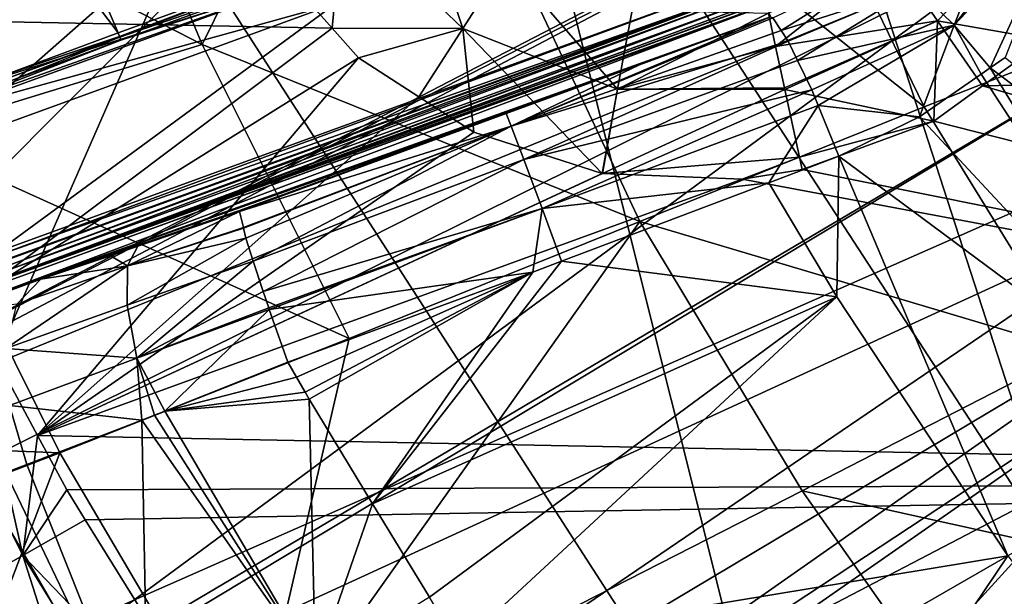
# Model space of a CAD drawing. Extents: x 512 to 878, y 536 to 1026.
# Tile 13 of 256: x 546 to 578, y 632 to 650. Entities that reach past the tile are written whole.
import ezdxf

# ---------------------------------------------------------------- set-up
doc = ezdxf.new("R2010")
doc.units = 0

msp = doc.modelspace()

# ---------------------------------------------------------------- linework, layer by layer
for points in [[(618.10907, 963.369446, 700.419495), (528.957886, 662.111328, 700.419495), (535.105774, 644.949585, 700.419495)], [(621.77417, 963.369446, 700.419495), (618.10907, 963.369446, 700.419495), (535.105774, 644.949585, 700.419495)], [(696.199646, 696.199585, 696.199646), (621.77417, 963.369446, 700.419495), (535.105774, 644.949585, 700.419495)], [(696.199646, 696.199585, 696.199646), (535.105774, 644.949585, 700.419495), (543.843079, 628.935303, 700.419495)], [(696.199646, 696.199585, 696.199646), (543.843079, 628.935303, 700.419495), (549.059021, 619.375122, 700.419495)], [(696.199646, 696.199585, 696.199646), (549.059021, 619.375122, 700.419495), (564.676636, 599.040771, 700.419495)], [(696.199646, 696.199585, 696.199646), (564.676636, 599.040771, 700.419495), (586.368958, 578.573242, 700.419495)], [(561.540039, 660.826599, 464.634674), (568.797119, 666.796997, 426.804169), (579.83252, 632.688538, 464.356934)], [(568.797119, 666.796997, 426.804169), (586.145874, 640.30249, 426.563965), (579.83252, 632.688538, 464.356934)], [(568.797119, 666.796997, 426.804169), (587.446289, 665.436218, 394.19696), (586.145874, 640.30249, 426.563965)], [(567.489319, 663.478638, 720.885864), (558.045288, 661.155457, 721.793335), (575.286316, 647.420959, 720.952454)], [(583.963013, 650.836731, 718.868774), (567.489319, 663.478638, 720.885864), (575.286316, 647.420959, 720.952454)], [(558.045288, 661.155457, 721.793335), (548.358337, 658.772827, 721.83728), (552.265137, 649.416138, 721.760315)], [(558.045288, 661.155457, 721.793335), (552.265137, 649.416138, 721.760315), (566.220947, 643.768127, 721.691406)], [(575.286316, 647.420959, 720.952454), (558.045288, 661.155457, 721.793335), (566.220947, 643.768127, 721.691406)], [(551.650452, 652.960876, 541.905823), (561.540039, 660.826599, 464.634674), (571.017517, 622.922424, 541.733948)], [(561.540039, 660.826599, 464.634674), (579.83252, 632.688538, 464.356934), (571.017517, 622.922424, 541.733948)], [(548.358337, 658.772827, 721.83728), (538.591797, 656.449524, 721.280396), (552.265137, 649.416138, 721.760315)], [(543.411194, 657.954956, 716.983459), (545.722656, 658.804626, 717.245483), (549.593689, 649.780212, 717.178345)], [(545.722656, 658.804626, 717.245483), (559.562378, 653.424316, 717.300964), (549.593689, 649.780212, 717.178345)], [(543.411194, 657.954956, 716.983459), (549.593689, 649.780212, 717.178345), (546.038391, 648.469727, 716.555847)], [(557.219727, 656.828003, 737.413696), (526.951477, 657.34137, 737.090759), (531.607178, 645.56134, 737.049622)], [(557.219727, 656.828003, 737.413696), (531.607178, 645.56134, 737.049622), (532.015076, 644.653015, 737.046265)], [(557.219727, 656.828003, 737.413696), (532.015076, 644.653015, 737.046265), (536.359375, 635.917053, 737.015808)], [(576.403748, 656.666809, 737.60144), (557.219727, 656.828003, 737.413696), (536.359375, 635.917053, 737.015808)], [(576.47406, 656.524353, 737.600708), (576.403748, 656.666809, 737.60144), (536.359375, 635.917053, 737.015808)], [(576.47406, 656.524353, 737.600708), (536.359375, 635.917053, 737.015808), (536.560791, 635.511963, 737.014404)], [(578.408752, 652.603821, 737.581055), (576.47406, 656.524353, 737.600708), (536.560791, 635.511963, 737.014404)], [(552.265137, 649.416138, 721.760315), (538.591797, 656.449524, 721.280396), (542.716675, 646.474731, 721.209778)], [(524.941345, 656.401184, 694.3302), (551.650452, 652.960876, 541.905823), (534.494019, 637.879395, 694.290955)], [(556.750305, 653.594971, 733.105042), (558.860413, 655.068542, 731.624023), (560.573303, 649.9198, 733.10907)], [(558.860413, 655.068542, 731.624023), (561.963745, 652.084351, 731.627869), (560.573303, 649.9198, 733.10907)], [(575.022888, 651.234009, 714.176086), (577.982727, 654.493958, 712.906128), (576.240295, 650.02655, 715.188721)], [(577.982727, 654.493958, 712.906128), (579.278564, 653.953552, 713.762939), (576.240295, 650.02655, 715.188721)], [(574.255188, 652.281738, 731.795593), (579.405579, 654.006042, 733.34845), (575.709717, 650.166321, 733.275757)], [(575.709717, 650.166321, 733.275757), (579.405579, 654.006042, 733.34845), (579.175293, 649.565857, 733.757446)], [(579.278564, 653.953552, 713.762939), (579.699524, 653.692688, 713.814453), (576.240295, 650.02655, 715.188721)], [(576.240295, 650.02655, 715.188721), (579.699524, 653.692688, 713.814453), (577.393188, 648.669983, 715.459412)], [(579.699524, 653.692688, 713.814453), (579.701904, 653.691223, 713.814697), (577.393188, 648.669983, 715.459412)], [(579.701904, 653.691223, 713.814697), (577.87207, 649.00238, 715.356689), (577.393188, 648.669983, 715.459412)], [(549.593689, 649.780212, 717.178345), (559.562378, 653.424316, 717.300964), (549.635742, 649.665894, 717.169373)], [(549.635742, 649.665894, 717.169373), (559.562378, 653.424316, 717.300964), (549.643982, 649.643921, 717.164734)], [(559.562378, 653.424316, 717.300964), (556.106995, 651.889343, 717.31665), (549.643982, 649.643921, 717.164734)], [(554.535278, 652.056641, 733.550842), (556.750305, 653.594971, 733.105042), (556.411133, 649.937927, 733.550232)], [(556.411133, 649.937927, 733.550232), (556.750305, 653.594971, 733.105042), (560.573303, 649.9198, 733.10907)], [(534.494019, 637.879395, 694.290955), (551.650452, 652.960876, 541.905823), (540.190125, 626.835327, 694.267578)], [(540.190125, 626.835327, 694.267578), (551.650452, 652.960876, 541.905823), (571.017517, 622.922424, 541.733948)], [(578.408752, 652.603821, 737.581055), (536.560791, 635.511963, 737.014404), (538.043701, 632.529968, 737.003967)], [(578.408752, 652.603821, 737.581055), (538.043701, 632.529968, 737.003967), (542.099304, 625.796936, 736.98053)], [(580.81427, 648.690369, 737.56189), (578.408752, 652.603821, 737.581055), (542.099304, 625.796936, 736.98053)], [(540.591675, 650.242615, 733.386658), (554.535278, 652.056641, 733.550842), (556.411133, 649.937927, 733.550232)], [(560.573303, 649.9198, 733.10907), (561.963745, 652.084351, 731.627869), (565.512329, 647.984497, 733.139038)], [(561.963745, 652.084351, 731.627869), (565.973145, 650.509827, 731.656799), (565.512329, 647.984497, 733.139038)], [(570.322815, 650.410156, 731.570984), (574.255188, 652.281738, 731.795593), (570.545349, 649.347656, 732.600403)], [(574.255188, 652.281738, 731.795593), (575.709717, 650.166321, 733.275757), (570.545349, 649.347656, 732.600403)], [(549.643982, 649.643921, 717.164734), (556.106995, 651.889343, 717.31665), (549.679443, 649.549011, 717.144531)], [(556.106995, 651.889343, 717.31665), (556.184998, 651.67511, 704.111206), (549.679443, 649.549011, 717.144531)], [(570.460876, 650.258484, 712.153564), (574.052612, 651.950562, 712.591553), (570.727173, 649.858948, 713.266602)], [(570.727173, 649.858948, 713.266602), (574.052612, 651.950562, 712.591553), (570.728821, 649.856506, 713.273438)], [(574.052612, 651.950562, 712.591553), (575.022888, 651.234009, 714.176086), (570.728821, 649.856506, 713.273438)], [(544.083313, 647.384216, 710.183533), (556.184998, 651.67511, 704.111206), (544.119568, 647.284485, 704.111084)], [(549.679443, 649.549011, 717.144531), (556.184998, 651.67511, 704.111206), (544.083313, 647.384216, 710.183533)], [(556.184998, 651.67511, 704.111206), (556.531433, 650.718628, 703.111328), (544.119568, 647.284485, 704.111084)], [(545.7323, 642.80304, 703.111328), (569.89624, 651.603394, 703.111328), (545.772034, 642.690552, 703.118469)], [(556.531433, 650.718628, 703.111328), (569.89624, 651.603394, 703.111328), (545.7323, 642.80304, 703.111328)], [(569.89624, 651.603394, 703.111328), (570.012207, 651.293884, 703.188477), (545.772034, 642.690552, 703.118469)], [(545.772034, 642.690552, 703.118469), (570.012207, 651.293884, 703.188477), (545.841125, 642.494934, 703.192383)], [(545.841125, 642.494934, 703.192383), (570.012207, 651.293884, 703.188477), (545.849915, 642.470093, 703.201782)], [(570.012207, 651.293884, 703.188477), (570.02124, 651.269775, 703.194458), (545.849915, 642.470093, 703.201782)], [(545.849915, 642.470093, 703.201782), (570.02124, 651.269775, 703.194458), (545.910645, 642.298157, 703.266724)], [(570.02124, 651.269775, 703.194458), (570.051575, 651.188904, 703.214661), (545.910645, 642.298157, 703.266724)], [(545.910645, 642.298157, 703.266724), (570.051575, 651.188904, 703.214661), (545.955811, 642.170166, 703.403137)], [(570.051575, 651.188904, 703.214661), (570.131714, 650.975159, 703.406677), (545.955811, 642.170166, 703.403137)], [(570.728821, 649.856506, 713.273438), (575.022888, 651.234009, 714.176086), (570.953491, 649.51947, 714.212463)], [(570.953491, 649.51947, 714.212463), (575.022888, 651.234009, 714.176086), (571.250061, 648.903076, 714.804321)], [(571.250061, 648.903076, 714.804321), (575.022888, 651.234009, 714.176086), (571.251587, 648.899902, 714.807373)], [(575.022888, 651.234009, 714.176086), (576.240295, 650.02655, 715.188721), (571.251587, 648.899902, 714.807373)], [(537.663635, 650.949951, 733.057495), (546.544678, 633.114136, 732.990479), (544.198486, 631.779663, 731.652954)], [(537.663635, 650.949951, 733.057495), (544.744568, 641.173157, 733.351807), (546.544678, 633.114136, 732.990479)], [(545.955811, 642.170166, 703.403137), (570.131714, 650.975159, 703.406677), (546.014404, 642.004089, 703.580078)], [(546.014404, 642.004089, 703.580078), (570.131714, 650.975159, 703.406677), (546.026611, 641.969299, 703.696777)], [(570.131714, 650.975159, 703.406677), (570.179749, 650.846985, 703.521912), (546.026611, 641.969299, 703.696777)], [(546.026611, 641.969299, 703.696777), (570.179749, 650.846985, 703.521912), (546.030701, 641.957581, 703.735962)], [(570.179749, 650.846985, 703.521912), (570.206238, 650.776672, 703.69928), (546.030701, 641.957581, 703.735962)], [(583.963013, 650.836731, 718.868774), (575.286316, 647.420959, 720.952454), (580.083069, 639.644653, 720.924988)], [(544.119568, 647.284485, 704.111084), (556.531433, 650.718628, 703.111328), (544.467224, 646.328369, 703.111328)], [(544.467224, 646.328369, 703.111328), (556.531433, 650.718628, 703.111328), (545.7323, 642.80304, 703.111328)], [(570.206238, 650.776672, 703.69928), (570.211975, 650.761475, 703.737671), (546.030701, 641.957581, 703.735962)], [(570.211975, 650.761475, 703.737671), (570.242371, 650.680664, 703.941589), (546.030701, 641.957581, 703.735962)], [(546.030701, 641.957581, 703.735962), (570.242371, 650.680664, 703.941589), (546.064575, 641.861267, 704.059021)], [(570.242371, 650.680664, 703.941589), (570.247009, 650.668396, 704.059021), (546.064575, 641.861267, 704.059021)], [(546.064575, 641.861267, 704.059021), (570.247009, 650.668396, 704.059021), (546.150208, 641.618408, 708.971802)], [(570.247009, 650.668396, 704.059021), (570.385254, 650.299988, 711.566772), (546.150208, 641.618408, 708.971802)], [(565.973145, 650.509827, 731.656799), (570.322815, 650.410156, 731.570984), (565.512329, 647.984497, 733.139038)], [(540.591675, 650.242615, 733.386658), (556.411133, 649.937927, 733.550232), (544.744568, 641.173157, 733.351807)], [(570.385254, 650.299988, 711.566772), (566.207703, 648.760254, 711.894104), (546.150208, 641.618408, 708.971802)], [(566.207703, 648.760254, 711.894104), (570.385254, 650.299988, 711.566772), (562.119934, 646.811157, 713.779785)], [(570.385254, 650.299988, 711.566772), (570.460876, 650.258484, 712.153564), (562.119934, 646.811157, 713.779785)], [(570.460876, 650.258484, 712.153564), (570.727173, 649.858948, 713.266602), (562.119934, 646.811157, 713.779785)], [(570.322815, 650.410156, 731.570984), (570.545349, 649.347656, 732.600403), (565.512329, 647.984497, 733.139038)], [(570.545349, 649.347656, 732.600403), (575.709717, 650.166321, 733.275757), (570.831543, 648.028687, 732.989136)], [(570.831543, 648.028687, 732.989136), (575.709717, 650.166321, 733.275757), (570.842529, 647.978027, 733.004028)], [(570.842529, 647.978027, 733.004028), (575.709717, 650.166321, 733.275757), (575.595886, 646.970764, 733.700928)], [(575.709717, 650.166321, 733.275757), (577.146423, 648.09491, 733.725403), (575.595886, 646.970764, 733.700928)], [(575.709717, 650.166321, 733.275757), (579.175293, 649.565857, 733.757446), (577.146423, 648.09491, 733.725403)], [(556.411133, 649.937927, 733.550232), (557.254883, 648.984924, 733.549927), (544.744568, 641.173157, 733.351807)], [(556.411133, 649.937927, 733.550232), (560.573303, 649.9198, 733.10907), (557.254883, 648.984924, 733.549927)], [(557.254883, 648.984924, 733.549927), (560.573303, 649.9198, 733.10907), (559.180298, 647.744507, 733.557007)], [(559.180298, 647.744507, 733.557007), (560.573303, 649.9198, 733.10907), (560.930603, 646.616882, 733.563477)], [(560.930603, 646.616882, 733.563477), (560.573303, 649.9198, 733.10907), (565.023315, 645.301208, 733.589478)], [(560.573303, 649.9198, 733.10907), (565.512329, 647.984497, 733.139038), (565.023315, 645.301208, 733.589478)], [(570.727173, 649.858948, 713.266602), (570.728821, 649.856506, 713.273438), (562.119934, 646.811157, 713.779785)], [(570.728821, 649.856506, 713.273438), (570.953491, 649.51947, 714.212463), (562.119934, 646.811157, 713.779785)], [(571.251587, 648.899902, 714.807373), (576.240295, 650.02655, 715.188721), (571.703186, 647.961426, 715.708557)], [(571.703186, 647.961426, 715.708557), (576.240295, 650.02655, 715.188721), (571.907104, 647.464172, 715.844543)], [(571.907104, 647.464172, 715.844543), (576.240295, 650.02655, 715.188721), (575.133484, 647.101807, 715.944214)], [(576.240295, 650.02655, 715.188721), (577.103394, 648.468933, 715.521606), (575.133484, 647.101807, 715.944214)], [(576.240295, 650.02655, 715.188721), (577.393188, 648.669983, 715.459412), (577.103394, 648.468933, 715.521606)], [(546.133789, 648.247253, 716.494202), (549.679443, 649.549011, 717.144531), (544.083313, 647.384216, 710.183533)], [(549.593689, 649.780212, 717.178345), (549.635742, 649.665894, 717.169373), (546.038391, 648.469727, 716.555847)], [(546.038391, 648.469727, 716.555847), (549.635742, 649.665894, 717.169373), (546.070862, 648.34314, 716.638794)], [(549.635742, 649.665894, 717.169373), (549.643982, 649.643921, 717.164734), (546.070862, 648.34314, 716.638794)], [(546.070862, 648.34314, 716.638794), (549.643982, 649.643921, 717.164734), (546.133789, 648.247253, 716.494202)], [(549.643982, 649.643921, 717.164734), (549.679443, 649.549011, 717.144531), (546.133789, 648.247253, 716.494202)], [(579.175293, 649.565857, 733.757446), (617.732361, 648.929626, 734.031372), (577.146423, 648.09491, 733.725403)], [(552.265137, 649.416138, 721.760315), (542.716675, 646.474731, 721.209778), (556.956848, 640.035828, 721.661072)], [(566.220947, 643.768127, 721.691406), (552.265137, 649.416138, 721.760315), (556.956848, 640.035828, 721.661072)], [(562.119934, 646.811157, 713.779785), (570.953491, 649.51947, 714.212463), (562.525574, 645.746582, 715.383545)], [(570.953491, 649.51947, 714.212463), (571.250061, 648.903076, 714.804321), (562.525574, 645.746582, 715.383545)], [(570.545349, 649.347656, 732.600403), (570.831543, 648.028687, 732.989136), (565.512329, 647.984497, 733.139038)], [(544.744568, 641.173157, 733.351807), (557.254883, 648.984924, 733.549927), (547.019958, 636.935242, 733.335632)], [(557.254883, 648.984924, 733.549927), (559.180298, 647.744507, 733.557007), (547.019958, 636.935242, 733.335632)], [(571.250061, 648.903076, 714.804321), (571.251587, 648.899902, 714.807373), (562.525574, 645.746582, 715.383545)], [(571.251587, 648.899902, 714.807373), (571.703186, 647.961426, 715.708557), (562.525574, 645.746582, 715.383545)], [(577.146423, 648.09491, 733.725403), (617.732361, 648.929626, 734.031372), (620.706482, 635.498108, 733.901917)], [(577.393188, 648.669983, 715.459412), (577.87207, 649.00238, 715.356689), (589.492981, 639.5578, 714.211731)], [(580.81427, 648.690369, 737.56189), (542.099304, 625.796936, 736.98053), (542.277405, 625.501282, 736.979492)], [(583.43573, 644.425781, 737.540955), (580.81427, 648.690369, 737.56189), (542.277405, 625.501282, 736.979492)], [(566.207703, 648.760254, 711.894104), (561.955017, 647.212402, 711.877319), (546.150208, 641.618408, 708.971802)], [(561.955017, 647.212402, 711.877319), (566.207703, 648.760254, 711.894104), (562.119934, 646.811157, 713.779785)], [(577.103394, 648.468933, 715.521606), (577.393188, 648.669983, 715.459412), (584.643982, 636.88147, 715.518188)], [(577.393188, 648.669983, 715.459412), (589.492981, 639.5578, 714.211731), (584.643982, 636.88147, 715.518188)], [(575.133484, 647.101807, 715.944214), (577.103394, 648.468933, 715.521606), (584.643982, 636.88147, 715.518188)], [(562.525574, 645.746582, 715.383545), (571.703186, 647.961426, 715.708557), (563.107666, 644.181641, 716.423767)], [(571.703186, 647.961426, 715.708557), (571.907104, 647.464172, 715.844543), (563.107666, 644.181641, 716.423767)], [(565.023315, 645.301208, 733.589478), (565.512329, 647.984497, 733.139038), (565.031006, 645.300903, 733.589539)], [(565.512329, 647.984497, 733.139038), (570.842529, 647.978027, 733.004028), (565.031006, 645.300903, 733.589539)], [(570.842529, 647.978027, 733.004028), (571.311829, 645.815125, 733.641479), (565.031006, 645.300903, 733.589539)], [(565.512329, 647.984497, 733.139038), (570.831543, 648.028687, 732.989136), (570.842529, 647.978027, 733.004028)], [(570.842529, 647.978027, 733.004028), (575.595886, 646.970764, 733.700928), (571.311829, 645.815125, 733.641479)], [(575.595886, 646.970764, 733.700928), (577.146423, 648.09491, 733.725403), (620.706482, 635.498108, 733.901917)], [(559.180298, 647.744507, 733.557007), (560.930603, 646.616882, 733.563477), (547.019958, 636.935242, 733.335632)], [(571.907104, 647.464172, 715.844543), (570.337524, 645.004089, 716.39209), (563.107666, 644.181641, 716.423767)], [(575.286316, 647.420959, 720.952454), (566.220947, 643.768127, 721.691406), (580.083069, 639.644653, 720.924988)], [(571.907104, 647.464172, 715.844543), (572.569336, 645.849426, 716.286194), (570.337524, 645.004089, 716.39209)], [(571.907104, 647.464172, 715.844543), (575.133484, 647.101807, 715.944214), (572.569336, 645.849426, 716.286194)], [(546.150208, 641.618408, 708.971802), (561.955017, 647.212402, 711.877319), (546.148376, 641.616699, 708.98999)], [(561.955017, 647.212402, 711.877319), (553.458923, 644.120056, 711.843628), (546.148376, 641.616699, 708.98999)], [(561.955017, 647.212402, 711.877319), (562.119934, 646.811157, 713.779785), (553.455688, 644.080933, 712.2323)], [(553.458923, 644.120056, 711.843628), (561.955017, 647.212402, 711.877319), (553.455688, 644.080933, 712.2323)], [(572.569336, 645.849426, 716.286194), (575.133484, 647.101807, 715.944214), (584.643982, 636.88147, 715.518188)], [(553.455688, 644.080933, 712.2323), (562.119934, 646.811157, 713.779785), (553.580322, 643.570129, 713.576111)], [(553.580322, 643.570129, 713.576111), (562.119934, 646.811157, 713.779785), (553.584351, 643.553528, 713.619751)], [(553.584351, 643.553528, 713.619751), (562.119934, 646.811157, 713.779785), (553.661072, 643.239136, 714.44696)], [(553.661072, 643.239136, 714.44696), (562.119934, 646.811157, 713.779785), (553.898254, 642.499512, 715.12616)], [(553.898254, 642.499512, 715.12616), (562.119934, 646.811157, 713.779785), (553.898743, 642.497986, 715.127563)], [(562.119934, 646.811157, 713.779785), (562.525574, 645.746582, 715.383545), (553.898743, 642.497986, 715.127563)], [(571.311829, 645.815125, 733.641479), (575.595886, 646.970764, 733.700928), (571.398193, 645.422546, 733.648682)], [(571.398193, 645.422546, 733.648682), (575.595886, 646.970764, 733.700928), (620.706482, 635.498108, 733.901917)], [(542.716675, 646.474731, 721.209778), (535.372681, 636.876465, 720.162842), (547.726501, 636.384216, 721.125671)], [(556.956848, 640.035828, 721.661072), (542.716675, 646.474731, 721.209778), (547.726501, 636.384216, 721.125671)], [(560.930603, 646.616882, 733.563477), (565.023315, 645.301208, 733.589478), (547.019958, 636.935242, 733.335632)], [(565.031006, 645.300903, 733.589539), (571.311829, 645.815125, 733.641479), (569.486877, 645.115906, 733.62854)], [(571.311829, 645.815125, 733.641479), (571.398193, 645.422546, 733.648682), (569.486877, 645.115906, 733.62854)], [(570.337524, 645.004089, 716.39209), (572.569336, 645.849426, 716.286194), (572.497986, 641.363037, 716.452087)], [(572.497986, 641.363037, 716.452087), (572.569336, 645.849426, 716.286194), (577.955383, 633.101196, 716.359741)], [(572.569336, 645.849426, 716.286194), (584.643982, 636.88147, 715.518188), (577.955383, 633.101196, 716.359741)], [(553.898743, 642.497986, 715.127563), (562.525574, 645.746582, 715.383545), (554.209106, 641.530151, 716.016357)], [(562.525574, 645.746582, 715.383545), (563.107666, 644.181641, 716.423767), (554.209106, 641.530151, 716.016357)], [(565.023315, 645.301208, 733.589478), (565.031006, 645.300903, 733.589539), (547.019958, 636.935242, 733.335632)], [(565.031006, 645.300903, 733.589539), (569.486877, 645.115906, 733.62854), (547.019958, 636.935242, 733.335632)], [(569.486877, 645.115906, 733.62854), (571.398193, 645.422546, 733.648682), (620.706482, 635.498108, 733.901917)], [(547.019958, 636.935242, 733.335632), (569.486877, 645.115906, 733.62854), (620.706482, 635.498108, 733.901917)], [(563.107666, 644.181641, 716.423767), (570.337524, 645.004089, 716.39209), (563.723206, 642.49884, 716.705933)], [(563.723206, 642.49884, 716.705933), (570.337524, 645.004089, 716.39209), (572.497986, 641.363037, 716.452087)], [(583.43573, 644.425781, 737.540955), (542.277405, 625.501282, 736.979492), (546.161743, 619.05249, 736.957031)], [(584.836243, 642.1474, 737.529846), (583.43573, 644.425781, 737.540955), (546.161743, 619.05249, 736.957031)], [(553.458923, 644.120056, 711.843628), (550.216858, 642.975586, 711.193237), (546.148376, 641.616699, 708.98999)], [(553.455688, 644.080933, 712.2323), (553.580322, 643.570129, 713.576111), (549.887512, 642.349731, 713.0979)], [(550.216858, 642.975586, 711.193237), (553.455688, 644.080933, 712.2323), (549.887512, 642.349731, 713.0979)], [(553.458923, 644.120056, 711.843628), (553.455688, 644.080933, 712.2323), (550.216858, 642.975586, 711.193237)], [(554.209106, 641.530151, 716.016357), (563.107666, 644.181641, 716.423767), (554.392334, 641.007812, 716.146423)], [(554.392334, 641.007812, 716.146423), (563.107666, 644.181641, 716.423767), (554.40863, 640.961365, 716.15802)], [(563.107666, 644.181641, 716.423767), (562.807678, 642.1521, 716.74939), (554.40863, 640.961365, 716.15802)], [(563.107666, 644.181641, 716.423767), (563.723206, 642.49884, 716.705933), (562.807678, 642.1521, 716.74939)], [(553.580322, 643.570129, 713.576111), (553.584351, 643.553528, 713.619751), (549.887512, 642.349731, 713.0979)], [(571.392456, 635.177612, 721.59314), (566.220947, 643.768127, 721.691406), (553.749695, 626.155823, 721.029358)], [(566.220947, 643.768127, 721.691406), (556.956848, 640.035828, 721.661072), (553.749695, 626.155823, 721.029358)], [(580.083069, 639.644653, 720.924988), (566.220947, 643.768127, 721.691406), (571.392456, 635.177612, 721.59314)], [(553.584351, 643.553528, 713.619751), (553.661072, 643.239136, 714.44696), (549.887512, 642.349731, 713.0979)], [(550.216858, 642.975586, 711.193237), (547.127625, 641.927185, 709.818359), (546.148376, 641.616699, 708.98999)], [(550.216858, 642.975586, 711.193237), (549.346924, 642.668457, 711.018677), (547.127625, 641.927185, 709.818359)], [(549.346924, 642.668457, 711.018677), (550.216858, 642.975586, 711.193237), (549.887512, 642.349731, 713.0979)], [(553.661072, 643.239136, 714.44696), (553.898254, 642.499512, 715.12616), (549.875183, 641.100769, 714.626343)], [(549.887512, 642.349731, 713.0979), (553.661072, 643.239136, 714.44696), (549.875183, 641.100769, 714.626343)], [(549.346924, 642.668457, 711.018677), (549.887512, 642.349731, 713.0979), (547.127625, 641.927185, 709.818359)], [(549.887512, 642.349731, 713.0979), (549.875183, 641.100769, 714.626343), (546.012024, 639.716614, 713.021423)], [(546.354736, 641.127441, 711.620789), (549.887512, 642.349731, 713.0979), (546.012024, 639.716614, 713.021423)], [(547.127625, 641.927185, 709.818359), (549.887512, 642.349731, 713.0979), (546.354736, 641.127441, 711.620789)], [(549.875183, 641.100769, 714.626343), (553.898254, 642.499512, 715.12616), (550.183655, 639.405273, 715.588623)], [(553.898254, 642.499512, 715.12616), (553.898743, 642.497986, 715.127563), (550.183655, 639.405273, 715.588623)], [(553.898743, 642.497986, 715.127563), (554.209106, 641.530151, 716.016357), (550.183655, 639.405273, 715.588623)], [(562.807678, 642.1521, 716.74939), (563.723206, 642.49884, 716.705933), (557.702454, 634.759766, 716.524048)], [(563.723206, 642.49884, 716.705933), (572.497986, 641.363037, 716.452087), (557.702454, 634.759766, 716.524048)], [(584.836243, 642.1474, 737.529846), (546.161743, 619.05249, 736.957031), (548.098755, 616.378418, 736.947815)], [(585.608398, 641.114563, 737.524902), (584.836243, 642.1474, 737.529846), (548.098755, 616.378418, 736.947815)], [(554.40863, 640.961365, 716.15802), (562.807678, 642.1521, 716.74939), (554.998596, 639.279419, 716.576904)], [(554.998596, 639.279419, 716.576904), (562.807678, 642.1521, 716.74939), (555.274719, 638.798035, 716.571838)], [(555.274719, 638.798035, 716.571838), (562.807678, 642.1521, 716.74939), (555.551208, 638.316772, 716.56665)], [(555.551208, 638.316772, 716.56665), (562.807678, 642.1521, 716.74939), (555.677002, 638.095093, 716.564148)], [(555.677002, 638.095093, 716.564148), (562.807678, 642.1521, 716.74939), (557.702454, 634.759766, 716.524048)], [(547.127625, 641.927185, 709.818359), (546.354736, 641.127441, 711.620789), (544.225098, 640.865417, 708.778625)], [(545.626831, 641.425842, 709.006653), (547.127625, 641.927185, 709.818359), (544.225098, 640.865417, 708.778625)], [(546.141296, 641.613281, 709.005432), (547.127625, 641.927185, 709.818359), (545.626831, 641.425842, 709.006653)], [(546.148376, 641.616699, 708.98999), (547.127625, 641.927185, 709.818359), (546.141296, 641.613281, 709.005432)], [(554.209106, 641.530151, 716.016357), (554.392334, 641.007812, 716.146423), (550.183655, 639.405273, 715.588623)], [(557.702454, 634.759766, 716.524048), (572.497986, 641.363037, 716.452087), (559.510925, 631.78186, 716.488281)], [(559.510925, 631.78186, 716.488281), (572.497986, 641.363037, 716.452087), (560.46637, 630.208557, 716.46936)], [(572.497986, 641.363037, 716.452087), (577.955383, 633.101196, 716.359741), (560.46637, 630.208557, 716.46936)], [(544.744568, 641.173157, 733.351807), (547.019958, 636.935242, 733.335632), (546.544678, 633.114136, 732.990479)], [(546.012024, 639.716614, 713.021423), (549.875183, 641.100769, 714.626343), (550.183655, 639.405273, 715.588623)], [(585.608398, 641.114563, 737.524902), (548.098755, 616.378418, 736.947815), (548.778503, 615.439941, 736.944519)], [(585.608398, 641.114563, 737.524902), (548.778503, 615.439941, 736.944519), (554.750854, 607.194763, 736.916016)], [(590.97998, 633.92981, 737.490723), (585.608398, 641.114563, 737.524902), (554.750854, 607.194763, 736.916016)], [(554.392334, 641.007812, 716.146423), (554.40863, 640.961365, 716.15802), (550.183655, 639.405273, 715.588623)], [(550.183655, 639.405273, 715.588623), (554.40863, 640.961365, 716.15802), (551.075928, 637.71521, 715.862427)], [(554.40863, 640.961365, 716.15802), (554.998596, 639.279419, 716.576904), (551.075928, 637.71521, 715.862427)], [(556.956848, 640.035828, 721.661072), (547.726501, 636.384216, 721.125671), (553.749695, 626.155823, 721.029358)], [(546.012024, 639.716614, 713.021423), (550.183655, 639.405273, 715.588623), (546.124634, 637.891418, 713.873169)], [(580.083069, 639.644653, 720.924988), (571.392456, 635.177612, 721.59314), (585.517639, 632.041077, 720.855164)], [(546.124634, 637.891418, 713.873169), (550.183655, 639.405273, 715.588623), (550.347534, 637.424744, 715.729736)], [(550.183655, 639.405273, 715.588623), (550.748657, 637.584717, 715.802795), (550.347534, 637.424744, 715.729736)], [(550.183655, 639.405273, 715.588623), (551.075928, 637.71521, 715.862427), (550.748657, 637.584717, 715.802795)], [(554.998596, 639.279419, 716.576904), (555.274719, 638.798035, 716.571838), (551.075928, 637.71521, 715.862427)], [(555.274719, 638.798035, 716.571838), (555.551208, 638.316772, 716.56665), (551.075928, 637.71521, 715.862427)], [(555.551208, 638.316772, 716.56665), (555.677002, 638.095093, 716.564148), (551.075928, 637.71521, 715.862427)], [(551.075928, 637.71521, 715.862427), (555.677002, 638.095093, 716.564148), (555.881348, 629.531982, 715.857117)], [(555.677002, 638.095093, 716.564148), (557.702454, 634.759766, 716.524048), (555.881348, 629.531982, 715.857117)], [(546.124634, 637.891418, 713.873169), (546.676392, 636.016907, 713.979736), (546.003235, 635.758728, 713.658875)], [(546.124634, 637.891418, 713.873169), (550.347534, 637.424744, 715.729736), (546.676392, 636.016907, 713.979736)], [(550.748657, 637.584717, 715.802795), (551.075928, 637.71521, 715.862427), (555.881348, 629.531982, 715.857117)], [(546.676392, 636.016907, 713.979736), (550.347534, 637.424744, 715.729736), (550.56012, 626.257324, 713.006958)], [(550.347534, 637.424744, 715.729736), (550.748657, 637.584717, 715.802795), (555.881348, 629.531982, 715.857117)], [(550.347534, 637.424744, 715.729736), (555.881348, 629.531982, 715.857117), (550.56012, 626.257324, 713.006958)], [(547.726501, 636.384216, 721.125671), (535.372681, 636.876465, 720.162842), (537.798828, 632.572571, 720.151672)], [(547.019958, 636.935242, 733.335632), (547.948303, 635.206116, 733.328979), (546.544678, 633.114136, 732.990479)], [(547.019958, 636.935242, 733.335632), (620.706482, 635.498108, 733.901917), (547.948303, 635.206116, 733.328979)], [(547.726501, 636.384216, 721.125671), (537.798828, 632.572571, 720.151672), (542.867004, 623.581909, 720.128357)], [(553.749695, 626.155823, 721.029358), (547.726501, 636.384216, 721.125671), (542.867004, 623.581909, 720.128357)], [(545.239929, 635.480164, 713.014282), (546.003235, 635.758728, 713.658875), (550.56012, 626.257324, 713.006958)], [(546.003235, 635.758728, 713.658875), (546.676392, 636.016907, 713.979736), (550.56012, 626.257324, 713.006958)], [(543.101318, 634.699524, 711.208191), (545.239929, 635.480164, 713.014282), (550.56012, 626.257324, 713.006958)], [(547.948303, 635.206116, 733.328979), (620.706482, 635.498108, 733.901917), (548.539001, 634.253113, 733.325378)], [(548.539001, 634.253113, 733.325378), (620.706482, 635.498108, 733.901917), (554.199707, 625.120483, 733.290894)], [(554.199707, 625.120483, 733.290894), (620.706482, 635.498108, 733.901917), (555.053833, 623.742432, 733.285706)], [(555.053833, 623.742432, 733.285706), (620.706482, 635.498108, 733.901917), (624.256165, 622.503357, 733.773987)], [(547.948303, 635.206116, 733.328979), (548.539001, 634.253113, 733.325378), (546.544678, 633.114136, 732.990479)], [(577.368774, 626.667175, 721.464355), (571.392456, 635.177612, 721.59314), (553.749695, 626.155823, 721.029358)], [(585.517639, 632.041077, 720.855164), (571.392456, 635.177612, 721.59314), (577.368774, 626.667175, 721.464355)], [(543.101318, 634.699524, 711.208191), (550.56012, 626.257324, 713.006958), (546.307861, 623.673767, 707.965332)], [(557.702454, 634.759766, 716.524048), (559.510925, 631.78186, 716.488281), (555.881348, 629.531982, 715.857117)], [(546.544678, 633.114136, 732.990479), (548.539001, 634.253113, 733.325378), (554.199707, 625.120483, 733.290894)], [(590.97998, 633.92981, 737.490723), (554.750854, 607.194763, 736.916016), (555.920349, 605.819458, 736.911316)], [(592.289368, 632.178406, 737.482422), (590.97998, 633.92981, 737.490723), (555.920349, 605.819458, 736.911316)], [(544.198486, 631.779663, 731.652954), (546.544678, 633.114136, 732.990479), (549.987549, 622.352722, 731.618713)], [(546.544678, 633.114136, 732.990479), (552.243347, 623.835022, 732.955994), (549.987549, 622.352722, 731.618713)], [(546.544678, 633.114136, 732.990479), (554.199707, 625.120483, 733.290894), (552.243347, 623.835022, 732.955994)], [(560.46637, 630.208557, 716.46936), (577.955383, 633.101196, 716.359741), (564.091248, 625.109436, 716.398865)], [(564.091248, 625.109436, 716.398865), (577.955383, 633.101196, 716.359741), (568.449951, 618.978149, 716.314087)], [(577.955383, 633.101196, 716.359741), (584.224792, 624.924866, 716.231384), (568.449951, 618.978149, 716.314087)], [(571.017517, 622.922424, 541.733948), (579.83252, 632.688538, 464.356934), (596.167114, 597.510498, 541.577332)], [(596.805664, 627.193237, 737.459595), (592.289368, 632.178406, 737.482422), (555.920349, 605.819458, 736.911316)], [(585.517639, 632.041077, 720.855164), (577.368774, 626.667175, 721.464355), (591.747314, 624.498779, 720.744751)]]:
    msp.add_3dface(points)

doc.saveas('drawing.dxf')
